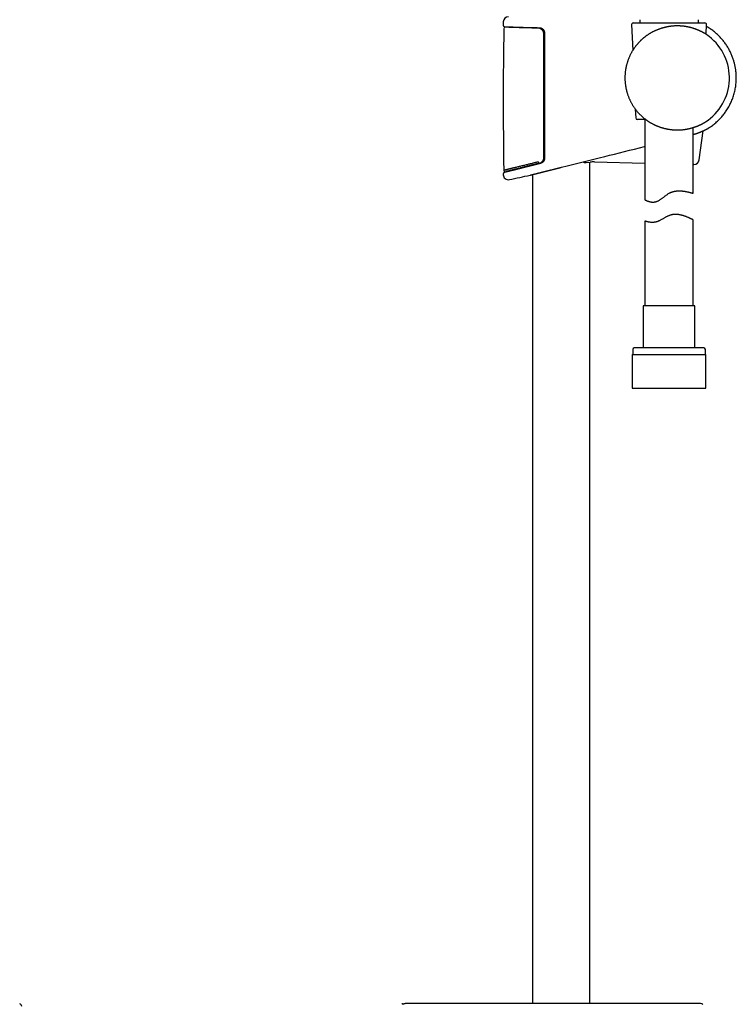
# Model space of a CAD drawing. Header units: millimetres. Extents: x 8 to 795, y 12 to 1770.
# Tile 65 of 136: x 534 to 757, y 1139 to 1445. Entities that reach past the tile are written whole.
import ezdxf

# ---------------------------------------------------------------- set-up
doc = ezdxf.new("R2010")
doc.units = ezdxf.units.MM

msp = doc.modelspace()

# ---------------------------------------------------------------- linework, layer by layer
at = {"color": 7, "linetype": 'Continuous', "lineweight": 30}
for p, q in [((726.75, 1444.65), (726.75, 1443.65)), ((744.95, 1443.65), (744.95, 1444.65)), ((684.34, 1444), (684.32, 1442.98)), ((693.45, 1442.2), (693.45, 1442.06)), ((724.22, 1443.13), (724.57, 1435.11)), ((724.72, 1443.65), (746.98, 1443.65)), ((747.35, 1440.11), (747.48, 1443.13)), ((724.66, 1435.24), (724.66, 1435.24)), ((722.14, 1426.57), (722.14, 1426.57)), ((725.36, 1416.87), (725.48, 1414.13)), ((696.95, 1415.29), (697.15, 1415.27)), ((728.57, 1413.65), (725.98, 1413.65)), ((728.35, 1413.65), (728.35, 1388.67)), ((696.95, 1413.28), (697.15, 1413.25)), ((730.39, 1412.47), (730.4, 1412.47)), ((743.35, 1390.7), (743.35, 1411.14)), ((745.22, 1401.07), (746.49, 1410.14)), ((696.95, 1406.22), (697.15, 1406.19)), ((710.05, 1400.25), (711.3, 1400.39)), ((711.25, 1138.91), (711.25, 1400.39)), ((712.69, 1400.46), (728.35, 1400.07)), ((743.6, 1399.69), (743.35, 1399.69)), ((693.38, 1396.52), (693.45, 1396.54)), ((693.45, 1396.54), (693.45, 1138.91)), ((728.35, 1382.08), (728.35, 1355.77)), ((743.35, 1355.77), (743.35, 1382.45)), ((727.8, 1355.77), (727.8, 1342.65)), ((743.9, 1355.77), (727.8, 1355.77)), ((743.9, 1342.65), (743.9, 1355.77)), ((724.38, 1340.65), (724.38, 1330.15)), ((724.38, 1340.65), (747.33, 1340.65)), ((724.55, 1342.15), (724.55, 1340.65)), ((746.65, 1342.65), (725.05, 1342.65)), ((747.15, 1340.65), (747.15, 1342.15)), ((747.33, 1330.15), (747.33, 1340.65)), ((724.38, 1330.15), (747.33, 1330.15)), ((653.88, 1138.91), (653.8, 1138.91)), ((653.92, 1138.91), (653.88, 1138.91)), ((654.15, 1138.91), (653.92, 1138.91))]:
    msp.add_line(p, q, dxfattribs=at)
at = {"color": 7, "linetype": 'Continuous', "lineweight": 30, "flags": 128}
for points in [[(695.56, 1400.05), (695.53, 1400.05), (695.5, 1400.06), (695.48, 1400.08), (695.45, 1400.1), (695.42, 1400.14), (695.39, 1400.18), (695.36, 1400.23), (695.33, 1400.28), (695.31, 1400.34), (695.28, 1400.4), (695.26, 1400.46), (695.25, 1400.53)], [(684.31, 1396.69), (684.31, 1396.67), (684.31, 1396.64), (684.31, 1396.62), (684.31, 1396.59), (684.31, 1396.57), (684.31, 1396.54), (684.31, 1396.52), (684.31, 1396.49)]]:
    msp.add_lwpolyline(points, dxfattribs=at)
at = {"color": 7, "linetype": 'Continuous', "lineweight": 30}
for centre, radius, start, end in [((685.94, 1443.97), 1.6, 89.9629, 178.8891), ((1944.25, 1419.57), 1259.94, 178.98773, 180.98531), ((684.82, 1442.97), 0.5, 178.9356, 267.7605), ((685, 1441.82), 0.5, 90, 178.9877), ((724.72, 1443.15), 0.5, 90, 182.4813), ((746.98, 1443.15), 0.5, 357.5187, 90), ((738.35, 1426.57), 16.27, 302.8225, 52.1726), ((725.98, 1414.15), 0.5, 182.4813, 270), ((748.05, 1411.53), 0.5, 301.4731, 302.8427), ((712.44, 1390.46), 10, 88.5769, 96.5381), ((743.64, 1401.29), 1.6, 268.5769, 352.0505), ((684.81, 1396.7), 0.5, 103.9962, 181.0342), ((685.91, 1396.52), 1.6, 181.0504, 281.7298), ((684.99, 1397.91), 0.5, 180.9429, 282.0424), ((603.45, 1793.73), 407.28, 281.7282, 282.6567), ((725.05, 1342.15), 0.5, 90, 180), ((746.65, 1342.15), 0.5, 0, 90), ((533.89, 1138.04), 0.8, 358.9482, 77.5854), ((653.24, 1138.04), 0.8, 102.4492, 118.0921), ((653.24, 1138.04), 0.8, 102.4492, 118.0942), ((745.15, 1134.91), 4, 77.5538, 90.1955)]:
    msp.add_arc(centre, radius, start, end, dxfattribs=at)
for points, knots in [([(684.8, 1442.47), (684.8, 1442.47), (684.8, 1442.47), (684.81, 1442.47), (684.82, 1442.47), (684.84, 1442.47), (684.87, 1442.47), (684.91, 1442.47), (684.95, 1442.47), (685, 1442.46), (685.06, 1442.46), (685.13, 1442.46), (685.21, 1442.46), (685.29, 1442.45), (685.38, 1442.45), (685.47, 1442.45), (685.58, 1442.44), (685.69, 1442.44), (685.81, 1442.43), (685.93, 1442.43), (686.06, 1442.42), (686.2, 1442.42), (686.35, 1442.41), (686.51, 1442.41), (686.67, 1442.4), (686.84, 1442.4), (687.01, 1442.39), (687.19, 1442.38), (687.38, 1442.38), (687.57, 1442.37), (687.77, 1442.36), (687.98, 1442.36), (688.2, 1442.35), (688.41, 1442.34), (688.64, 1442.33), (688.87, 1442.33), (689.11, 1442.32), (689.35, 1442.31), (689.6, 1442.3), (689.85, 1442.3), (690.12, 1442.29), (690.38, 1442.28), (690.65, 1442.27), (690.93, 1442.27), (691.21, 1442.26), (691.49, 1442.25), (691.78, 1442.24), (692.08, 1442.24), (692.37, 1442.23), (692.68, 1442.22), (692.98, 1442.21), (693.29, 1442.21), (693.61, 1442.2), (693.93, 1442.19), (694.25, 1442.19), (694.58, 1442.18), (694.91, 1442.17), (695.23, 1442.17), (695.44, 1442.16), (695.55, 1442.16)], [0, 0, 0, 0, 0.009367, 0.025138, 0.042093, 0.059662, 0.077339, 0.095121, 0.112962, 0.130834, 0.148709, 0.166554, 0.184346, 0.202061, 0.21968, 0.237345, 0.255127, 0.272883, 0.290622, 0.308356, 0.326096, 0.343849, 0.361628, 0.379444, 0.397303, 0.415041, 0.432764, 0.450529, 0.468323, 0.486136, 0.503954, 0.521762, 0.539547, 0.557296, 0.575002, 0.592715, 0.610468, 0.628263, 0.64609, 0.663934, 0.681785, 0.699627, 0.717446, 0.735232, 0.752972, 0.770666, 0.788468, 0.806236, 0.823981, 0.841716, 0.859452, 0.877198, 0.894964, 0.912762, 0.930603, 0.948417, 0.9661, 0.983869, 1, 1, 1, 1]), ([(695.15, 1442.02), (694.94, 1442.03), (694.51, 1442.04), (693.88, 1442.05), (693.27, 1442.06), (692.67, 1442.08), (692.07, 1442.09), (691.49, 1442.11), (690.93, 1442.12), (690.4, 1442.14), (689.88, 1442.15), (689.39, 1442.17), (688.92, 1442.18), (688.47, 1442.2), (688.04, 1442.21), (687.63, 1442.22), (687.25, 1442.24), (686.91, 1442.25), (686.59, 1442.26), (686.3, 1442.27), (686.04, 1442.28), (685.8, 1442.29), (685.6, 1442.3), (685.42, 1442.3), (685.27, 1442.31), (685.16, 1442.31), (685.08, 1442.32), (685.03, 1442.32), (685, 1442.32), (685, 1442.32), (685, 1442.32)], [0, 0, 0, 0, 0.035795, 0.07162, 0.107445, 0.14324, 0.180042, 0.216878, 0.253713, 0.290516, 0.326869, 0.363254, 0.399639, 0.435992, 0.4734, 0.510842, 0.548284, 0.585692, 0.622054, 0.658448, 0.694842, 0.731204, 0.768622, 0.806073, 0.843525, 0.880942, 0.910698, 0.940471, 0.970244, 1, 1, 1, 1]), ([(693.45, 1442.06), (693.39, 1442.06), (693.13, 1442.07), (692.67, 1442.08), (692.07, 1442.09), (691.49, 1442.11), (690.93, 1442.12), (690.4, 1442.14), (689.88, 1442.15), (689.39, 1442.17), (688.92, 1442.18), (688.47, 1442.2), (688.04, 1442.21), (687.63, 1442.22), (687.25, 1442.24), (686.91, 1442.25), (686.59, 1442.26), (686.3, 1442.27), (686.04, 1442.28), (685.8, 1442.29), (685.6, 1442.3), (685.42, 1442.3), (685.27, 1442.31), (685.16, 1442.31), (685.08, 1442.32), (685.03, 1442.32), (685, 1442.32), (685, 1442.32), (685, 1442.32)], [0, 0, 0, 0, 0.011521, 0.051163, 0.091921, 0.132715, 0.173509, 0.214267, 0.254528, 0.294822, 0.335117, 0.375378, 0.416806, 0.458272, 0.499738, 0.541166, 0.581436, 0.621741, 0.662046, 0.702317, 0.743755, 0.785232, 0.826708, 0.868147, 0.9011, 0.934073, 0.967046, 1, 1, 1, 1]), ([(696.95, 1440.2), (696.95, 1440.28), (696.94, 1440.42), (696.9, 1440.62), (696.85, 1440.81), (696.78, 1440.97), (696.71, 1441.11), (696.62, 1441.25), (696.51, 1441.4), (696.36, 1441.55), (696.2, 1441.68), (696.03, 1441.79), (695.85, 1441.88), (695.67, 1441.95), (695.49, 1441.99), (695.32, 1442.02), (695.21, 1442.02), (695.15, 1442.02)], [0, 0, 0, 0, 0.081422, 0.146752, 0.212273, 0.277609, 0.327392, 0.377176, 0.45059, 0.524256, 0.597685, 0.67006, 0.742657, 0.815043, 0.876652, 0.938388, 1, 1, 1, 1]), ([(695.55, 1442.16), (695.55, 1442.16), (695.59, 1442.16), (695.67, 1442.15), (695.78, 1442.14), (695.89, 1442.12), (696, 1442.09), (696.1, 1442.05), (696.2, 1442.01), (696.3, 1441.96), (696.4, 1441.9), (696.49, 1441.84), (696.57, 1441.77), (696.65, 1441.7), (696.73, 1441.62), (696.8, 1441.54), (696.86, 1441.45), (696.92, 1441.36), (696.97, 1441.28), (696.99, 1441.23), (697, 1441.22)], [0, 0, 0, 0, 0.010156, 0.074242, 0.138082, 0.201269, 0.263464, 0.325207, 0.386936, 0.448348, 0.509216, 0.569336, 0.628539, 0.686664, 0.744081, 0.80136, 0.858962, 0.916632, 0.974033, 1, 1, 1, 1]), ([(697, 1441.22), (697, 1441.2), (697.03, 1441.15), (697.07, 1441.05), (697.1, 1440.93), (697.13, 1440.8), (697.15, 1440.66), (697.15, 1440.57), (697.15, 1440.53)], [0, 0, 0, 0, 0.064653, 0.254937, 0.438402, 0.621863, 0.810934, 1, 1, 1, 1]), ([(747.8, 1439.81), (747.77, 1439.83), (747.71, 1439.87), (747.62, 1439.93), (747.52, 1440), (747.41, 1440.07), (747.29, 1440.15), (747.17, 1440.23), (747.04, 1440.31), (746.9, 1440.39), (746.75, 1440.48), (746.6, 1440.56), (746.44, 1440.65), (746.28, 1440.74), (746.1, 1440.84), (745.92, 1440.93), (745.74, 1441.02), (745.55, 1441.11), (745.35, 1441.21), (745.15, 1441.3), (744.94, 1441.39), (744.72, 1441.48), (744.5, 1441.57), (744.27, 1441.65), (744.04, 1441.74), (743.81, 1441.82), (743.57, 1441.9), (743.33, 1441.98), (743.09, 1442.05), (742.84, 1442.12), (742.6, 1442.19), (742.35, 1442.25), (742.09, 1442.31), (741.84, 1442.36), (741.57, 1442.42), (741.31, 1442.47), (741.04, 1442.51), (740.78, 1442.55), (740.51, 1442.59), (740.24, 1442.62), (739.96, 1442.65), (739.69, 1442.67), (739.42, 1442.69), (739.15, 1442.7), (738.88, 1442.71), (738.61, 1442.72), (738.33, 1442.72), (738.06, 1442.71), (737.78, 1442.71), (737.51, 1442.69), (737.23, 1442.68), (736.95, 1442.65), (736.68, 1442.63), (736.4, 1442.59), (736.13, 1442.56), (735.85, 1442.52), (735.57, 1442.47), (735.3, 1442.42), (735.02, 1442.37), (734.75, 1442.31), (734.47, 1442.24), (734.2, 1442.17), (733.93, 1442.1), (733.66, 1442.02), (733.38, 1441.94), (733.11, 1441.85), (732.84, 1441.75), (732.58, 1441.65), (732.31, 1441.55), (732.04, 1441.44), (731.78, 1441.33), (731.51, 1441.21), (731.25, 1441.09), (730.99, 1440.96), (730.73, 1440.83), (730.48, 1440.69), (730.22, 1440.55), (729.97, 1440.4), (729.72, 1440.25), (729.47, 1440.1), (729.23, 1439.94), (728.99, 1439.77), (728.83, 1439.66), (728.75, 1439.6), (728.75, 1439.6)], [0, 0, 0, 0, 0.011347, 0.023417, 0.035467, 0.047746, 0.060153, 0.072683, 0.085325, 0.09807, 0.110906, 0.123822, 0.136803, 0.149836, 0.162906, 0.175997, 0.189093, 0.202187, 0.215165, 0.228364, 0.241563, 0.254744, 0.26789, 0.280989, 0.294026, 0.306989, 0.319867, 0.332649, 0.345326, 0.35789, 0.370341, 0.382567, 0.394907, 0.407231, 0.419527, 0.431784, 0.443991, 0.456136, 0.468212, 0.48021, 0.492123, 0.503944, 0.51567, 0.527297, 0.538821, 0.550246, 0.561683, 0.573206, 0.584764, 0.596333, 0.607881, 0.619381, 0.630812, 0.642142, 0.653581, 0.665071, 0.676574, 0.688103, 0.69967, 0.711287, 0.722968, 0.7347, 0.746387, 0.758153, 0.770002, 0.781937, 0.79396, 0.806076, 0.818285, 0.830589, 0.842988, 0.855484, 0.868074, 0.880759, 0.893535, 0.906398, 0.919325, 0.932403, 0.945613, 0.958959, 0.972441, 0.986058, 0.99981, 1, 1, 1, 1]), ([(745.18, 1443.65), (745.11, 1443.68), (745.03, 1443.71), (744.96, 1443.74), (744.95, 1443.74)], [0, 0, 0, 0, 0.925113, 1, 1, 1, 1]), ([(748.32, 1411.11), (748.47, 1411.21), (748.81, 1411.43), (749.32, 1411.8), (749.86, 1412.21), (750.37, 1412.64), (750.87, 1413.09), (751.35, 1413.54), (751.8, 1414.02), (752.24, 1414.5), (752.65, 1415), (753.05, 1415.5), (753.45, 1416.05), (753.85, 1416.65), (754.24, 1417.29), (754.6, 1417.94), (754.94, 1418.6), (755.24, 1419.28), (755.53, 1419.96), (755.78, 1420.66), (756, 1421.37), (756.2, 1422.09), (756.37, 1422.82), (756.5, 1423.55), (756.61, 1424.29), (756.69, 1425.04), (756.74, 1425.78), (756.75, 1426.4), (756.75, 1426.88), (756.74, 1427.23), (756.72, 1427.59), (756.7, 1427.94), (756.67, 1428.31), (756.63, 1428.71), (756.57, 1429.16), (756.49, 1429.65), (756.4, 1430.17), (756.29, 1430.68), (756.16, 1431.18), (756.03, 1431.67), (755.88, 1432.17), (755.71, 1432.69), (755.51, 1433.22), (755.3, 1433.74), (755.06, 1434.27), (754.81, 1434.79), (754.54, 1435.32), (754.24, 1435.86), (753.92, 1436.38), (753.58, 1436.9), (753.22, 1437.42), (752.83, 1437.93), (752.42, 1438.43), (751.97, 1438.94), (751.53, 1439.41), (751.08, 1439.86), (750.63, 1440.27), (750.17, 1440.68), (749.68, 1441.07), (749.16, 1441.46), (748.63, 1441.83), (748.07, 1442.19), (747.68, 1442.43), (747.47, 1442.55), (747.45, 1442.56)], [0, 0, 0, 0, 0.014314, 0.032321, 0.050204, 0.067963, 0.085598, 0.103108, 0.120495, 0.137756, 0.154892, 0.171903, 0.188789, 0.208888, 0.228807, 0.248549, 0.26817, 0.287811, 0.307476, 0.327165, 0.346878, 0.366615, 0.386377, 0.406164, 0.425977, 0.445816, 0.465679, 0.485568, 0.494857, 0.504153, 0.513453, 0.522771, 0.532433, 0.542583, 0.55517, 0.568435, 0.582377, 0.596996, 0.609932, 0.623356, 0.637267, 0.651666, 0.666552, 0.681925, 0.696865, 0.712239, 0.728045, 0.744285, 0.760959, 0.777148, 0.793727, 0.810695, 0.828052, 0.845796, 0.863929, 0.879781, 0.895917, 0.912339, 0.929046, 0.946039, 0.963319, 0.980884, 0.998735, 1, 1, 1, 1]), ([(696.95, 1401.82), (696.95, 1403.21), (696.95, 1406.02), (696.95, 1410.26), (696.95, 1414.54), (696.95, 1418.82), (696.95, 1423.09), (696.95, 1427.37), (696.95, 1431.65), (696.95, 1435.93), (696.95, 1438.78), (696.95, 1440.2)], [0, 0, 0, 0, 0.108506, 0.219928, 0.33135, 0.442778, 0.554206, 0.665652, 0.777097, 0.888549, 1, 1, 1, 1]), ([(697.15, 1440.53), (697.15, 1439.13), (697.15, 1436.28), (697.15, 1431.99), (697.15, 1427.64), (697.15, 1423.3), (697.15, 1418.96), (697.15, 1414.61), (697.15, 1410.27), (697.15, 1405.92), (697.15, 1403.03), (697.15, 1401.58)], [0, 0, 0, 0, 0.107823, 0.219331, 0.330839, 0.442352, 0.553866, 0.665397, 0.776927, 0.888464, 1, 1, 1, 1]), ([(728.73, 1439.59), (728.73, 1439.59), (728.67, 1439.54), (728.55, 1439.46), (728.38, 1439.33), (728.2, 1439.19), (728.02, 1439.05), (727.84, 1438.9), (727.66, 1438.74), (727.48, 1438.58), (727.3, 1438.42), (727.11, 1438.24), (726.93, 1438.07), (726.74, 1437.88), (726.56, 1437.69), (726.38, 1437.49), (726.19, 1437.29), (726.01, 1437.08), (725.83, 1436.86), (725.65, 1436.64), (725.47, 1436.41), (725.29, 1436.18), (725.12, 1435.93), (724.94, 1435.68), (724.79, 1435.45), (724.7, 1435.31), (724.66, 1435.24)], [0, 0, 0, 0, 0.000212, 0.039666, 0.078937, 0.118769, 0.158924, 0.199439, 0.240352, 0.281694, 0.323496, 0.365781, 0.408456, 0.451933, 0.495852, 0.540177, 0.584959, 0.630249, 0.676094, 0.72254, 0.76963, 0.817401, 0.865888, 0.915118, 0.96511, 1, 1, 1, 1]), ([(748.33, 1439.43), (748.33, 1439.43), (748.32, 1439.43), (748.29, 1439.46), (748.23, 1439.5), (748.16, 1439.56), (748.07, 1439.62), (747.97, 1439.69), (747.88, 1439.76), (747.82, 1439.8), (747.8, 1439.81)], [0, 0, 0, 0, 0.027151, 0.183294, 0.33944, 0.496933, 0.654428, 0.798383, 0.942341, 1, 1, 1, 1]), ([(724.66, 1435.24), (724.63, 1435.2), (724.54, 1435.06), (724.4, 1434.82), (724.22, 1434.52), (724.05, 1434.21), (723.89, 1433.9), (723.73, 1433.58), (723.59, 1433.27), (723.44, 1432.94), (723.31, 1432.62), (723.18, 1432.29), (723.06, 1431.96), (722.95, 1431.63), (722.84, 1431.29), (722.74, 1430.96), (722.65, 1430.62), (722.57, 1430.27), (722.49, 1429.93), (722.42, 1429.58), (722.36, 1429.24), (722.3, 1428.89), (722.26, 1428.54), (722.22, 1428.19), (722.19, 1427.84), (722.16, 1427.49), (722.15, 1427.14), (722.14, 1426.83), (722.14, 1426.64), (722.14, 1426.57)], [0, 0, 0, 0, 0.015732, 0.05421, 0.092701, 0.131102, 0.169439, 0.207737, 0.246024, 0.284323, 0.322654, 0.361043, 0.399518, 0.43815, 0.476387, 0.514675, 0.553133, 0.59171, 0.630353, 0.669007, 0.707601, 0.746083, 0.7844, 0.822484, 0.860615, 0.899139, 0.937588, 0.975987, 1, 1, 1, 1]), ([(722.14, 1426.57), (722.14, 1426.48), (722.14, 1426.27), (722.15, 1425.94), (722.17, 1425.59), (722.19, 1425.24), (722.23, 1424.89), (722.27, 1424.54), (722.31, 1424.19), (722.37, 1423.84), (722.43, 1423.5), (722.5, 1423.15), (722.58, 1422.81), (722.67, 1422.47), (722.76, 1422.13), (722.86, 1421.79), (722.97, 1421.46), (723.08, 1421.12), (723.2, 1420.79), (723.33, 1420.47), (723.47, 1420.14), (723.61, 1419.82), (723.76, 1419.5), (723.92, 1419.19), (724.08, 1418.88), (724.25, 1418.57), (724.43, 1418.27), (724.61, 1417.97), (724.8, 1417.67), (725, 1417.38), (725.2, 1417.09), (725.41, 1416.81), (725.62, 1416.53), (725.84, 1416.26), (726.07, 1415.99), (726.23, 1415.8), (726.32, 1415.71), (726.32, 1415.7)], [0, 0, 0, 0, 0.0232067, 0.0530017, 0.0825684, 0.1120338, 0.1415707, 0.1711412, 0.2007014, 0.230205, 0.2596105, 0.2890203, 0.3185662, 0.3480854, 0.3775981, 0.4071219, 0.4366729, 0.4662835, 0.4957817, 0.5252389, 0.5548217, 0.5844645, 0.6140933, 0.6436274, 0.6729955, 0.7022997, 0.7318268, 0.7613258, 0.7908167, 0.8203174, 0.8498436, 0.8794245, 0.9089868, 0.9384904, 0.9680883, 0.9977332, 1, 1, 1, 1]), ([(726.38, 1415.64), (726.42, 1415.6), (726.53, 1415.48), (726.71, 1415.29), (726.93, 1415.06), (727.15, 1414.85), (727.38, 1414.64), (727.6, 1414.44), (727.82, 1414.25), (728.04, 1414.06), (728.27, 1413.88), (728.49, 1413.71), (728.71, 1413.55), (728.93, 1413.39), (729.15, 1413.23), (729.37, 1413.09), (729.58, 1412.95), (729.79, 1412.82), (730, 1412.69), (730.2, 1412.58), (730.32, 1412.51), (730.37, 1412.48)], [0, 0, 0, 0, 0.031984, 0.092986, 0.153104, 0.21232, 0.270634, 0.327891, 0.384396, 0.440305, 0.495573, 0.550166, 0.604064, 0.65726, 0.709756, 0.761564, 0.812705, 0.863206, 0.913137, 0.962065, 1, 1, 1, 1]), ([(730.43, 1412.45), (730.51, 1412.4), (730.68, 1412.31), (730.94, 1412.18), (731.2, 1412.05), (731.46, 1411.92), (731.73, 1411.8), (731.99, 1411.69), (732.25, 1411.58), (732.52, 1411.48), (732.79, 1411.38), (733.06, 1411.28), (733.33, 1411.19), (733.6, 1411.11), (733.87, 1411.03), (734.14, 1410.96), (734.41, 1410.88), (734.69, 1410.82), (734.96, 1410.76), (735.23, 1410.7), (735.51, 1410.65), (735.78, 1410.61), (736.05, 1410.56), (736.32, 1410.53), (736.59, 1410.49), (736.87, 1410.47), (737.14, 1410.44), (737.41, 1410.42), (737.68, 1410.41), (737.95, 1410.4), (738.22, 1410.39), (738.48, 1410.39), (738.75, 1410.4), (739.02, 1410.4), (739.28, 1410.42), (739.54, 1410.43), (739.8, 1410.45), (740.06, 1410.47), (740.32, 1410.5), (740.58, 1410.53), (740.83, 1410.57), (741.08, 1410.61), (741.33, 1410.65), (741.58, 1410.7), (741.82, 1410.74), (742.07, 1410.8), (742.31, 1410.85), (742.54, 1410.91), (742.77, 1410.97), (743, 1411.03), (743.22, 1411.1), (743.44, 1411.17), (743.66, 1411.24), (743.87, 1411.31), (744.08, 1411.38), (744.28, 1411.46), (744.47, 1411.53), (744.66, 1411.61), (744.85, 1411.69), (745.03, 1411.76), (745.2, 1411.84), (745.36, 1411.91), (745.52, 1411.99), (745.67, 1412.06), (745.81, 1412.13), (745.9, 1412.18), (745.94, 1412.2)], [0, 0, 0, 0, 0.017187, 0.034197, 0.051016, 0.067637, 0.084052, 0.100253, 0.116376, 0.132443, 0.148377, 0.164197, 0.179922, 0.195571, 0.211092, 0.226479, 0.241862, 0.257193, 0.272434, 0.28755, 0.302505, 0.317409, 0.332373, 0.347295, 0.362189, 0.377074, 0.391966, 0.406873, 0.421647, 0.436442, 0.451308, 0.466219, 0.481146, 0.496057, 0.510928, 0.525842, 0.540905, 0.556012, 0.571178, 0.586421, 0.601757, 0.617196, 0.63253, 0.64803, 0.663659, 0.679373, 0.695131, 0.710894, 0.726557, 0.74252, 0.75853, 0.774599, 0.790739, 0.806974, 0.823186, 0.839403, 0.855711, 0.872061, 0.888397, 0.904663, 0.920731, 0.936926, 0.953037, 0.969073, 0.985042, 1, 1, 1, 1]), ([(743.35, 1409), (743.43, 1409.02), (743.58, 1409.06), (743.8, 1409.12), (744.02, 1409.19), (744.24, 1409.26), (744.45, 1409.33), (744.67, 1409.4), (744.88, 1409.48), (745.09, 1409.55), (745.29, 1409.63), (745.49, 1409.7), (745.68, 1409.78), (745.86, 1409.86), (746.04, 1409.93), (746.21, 1410.01), (746.38, 1410.09), (746.54, 1410.16), (746.69, 1410.23), (746.84, 1410.3), (746.98, 1410.37), (747.11, 1410.44), (747.24, 1410.5), (747.36, 1410.57), (747.47, 1410.62), (747.58, 1410.68), (747.67, 1410.73), (747.76, 1410.78), (747.85, 1410.83), (747.92, 1410.87), (747.99, 1410.91), (748.05, 1410.95), (748.11, 1410.98), (748.16, 1411.01), (748.2, 1411.03), (748.23, 1411.06), (748.26, 1411.07), (748.29, 1411.09), (748.3, 1411.1), (748.31, 1411.1), (748.31, 1411.1), (748.31, 1411.1)], [0, 0, 0, 0, 0.027708, 0.051628, 0.076431, 0.103038, 0.129864, 0.156874, 0.18402, 0.211248, 0.238507, 0.265727, 0.292849, 0.319649, 0.346807, 0.373899, 0.400915, 0.427844, 0.454677, 0.481406, 0.508026, 0.534527, 0.560631, 0.586712, 0.61267, 0.638478, 0.664107, 0.689533, 0.714728, 0.739665, 0.764313, 0.787883, 0.81272, 0.837365, 0.861851, 0.886214, 0.910489, 0.934709, 0.958909, 0.983121, 1, 1, 1, 1]), ([(745.95, 1412.2), (745.97, 1412.21), (746.06, 1412.26), (746.2, 1412.33), (746.36, 1412.42), (746.5, 1412.49), (746.63, 1412.57), (746.75, 1412.64), (746.85, 1412.7), (746.95, 1412.75), (747.03, 1412.8), (747.09, 1412.84), (747.14, 1412.87), (747.16, 1412.89), (747.17, 1412.89)], [0, 0, 0, 0, 0.031954, 0.128801, 0.214635, 0.300467, 0.386779, 0.473091, 0.561019, 0.648945, 0.737491, 0.826035, 0.913568, 1, 1, 1, 1]), ([(702.47, 1398.79), (706.93, 1399.91), (715.53, 1402.06), (724.15, 1404.21), (728.32, 1405.26), (728.35, 1405.27)], [0, 0, 0, 0, 0.516616, 0.996551, 1, 1, 1, 1]), ([(695.56, 1400.05), (695.64, 1400.07), (695.78, 1400.11), (695.99, 1400.21), (696.18, 1400.33), (696.36, 1400.47), (696.52, 1400.64), (696.65, 1400.81), (696.75, 1400.99), (696.83, 1401.17), (696.9, 1401.37), (696.94, 1401.59), (696.95, 1401.74), (696.95, 1401.82)], [0, 0, 0, 0, 0.098781, 0.1932405, 0.2880458, 0.3824828, 0.476758, 0.5710264, 0.6504897, 0.7301885, 0.8096417, 0.9048227, 1, 1, 1, 1]), ([(697.15, 1401.58), (697.15, 1401.53), (697.15, 1401.42), (697.12, 1401.27), (697.08, 1401.11), (697.05, 1401), (697.02, 1400.94), (697.02, 1400.94)], [0, 0, 0, 0, 0.2338631, 0.4683502, 0.7022435, 0.9877266, 1, 1, 1, 1]), ([(684.49, 1397.9), (684.49, 1397.9), (684.49, 1397.9), (684.51, 1397.91), (684.54, 1397.92), (684.6, 1397.93), (684.65, 1397.94), (684.72, 1397.96), (684.82, 1397.99), (684.95, 1398.02), (685.12, 1398.06), (685.31, 1398.1), (685.52, 1398.15), (685.74, 1398.21), (685.96, 1398.26), (686.18, 1398.32), (686.38, 1398.36), (686.59, 1398.42), (686.83, 1398.47), (687.09, 1398.54), (687.36, 1398.6), (687.63, 1398.67), (687.89, 1398.73), (688.16, 1398.8), (688.5, 1398.88), (688.92, 1398.98), (689.41, 1399.1), (689.93, 1399.23), (690.47, 1399.36), (691.01, 1399.49), (691.54, 1399.62), (692.07, 1399.75), (692.58, 1399.88), (693.11, 1400), (693.59, 1400.12), (694.04, 1400.23), (694.44, 1400.33), (694.84, 1400.43), (695.11, 1400.5), (695.25, 1400.53)], [0, 0, 0, 0, 0.011767, 0.042393, 0.07302, 0.095138, 0.117256, 0.139436, 0.161617, 0.19606, 0.230563, 0.261023, 0.291483, 0.322106, 0.352729, 0.374839, 0.396949, 0.41912, 0.441291, 0.467304, 0.493341, 0.51519, 0.537039, 0.558944, 0.58085, 0.616353, 0.651917, 0.687755, 0.723654, 0.757746, 0.791889, 0.822003, 0.852116, 0.882371, 0.912627, 0.934444, 0.956261, 0.97813, 1, 1, 1, 1]), ([(695.91, 1399.99), (695.81, 1399.97), (695.6, 1399.92), (695.27, 1399.83), (694.94, 1399.75), (694.61, 1399.67), (694.28, 1399.59), (693.96, 1399.5), (693.64, 1399.42), (693.32, 1399.34), (693.01, 1399.27), (692.7, 1399.19), (692.4, 1399.11), (692.1, 1399.04), (691.8, 1398.96), (691.51, 1398.89), (691.22, 1398.82), (690.94, 1398.75), (690.67, 1398.68), (690.39, 1398.61), (690.13, 1398.55), (689.87, 1398.48), (689.61, 1398.42), (689.36, 1398.35), (689.12, 1398.29), (688.88, 1398.23), (688.65, 1398.18), (688.42, 1398.12), (688.2, 1398.06), (687.99, 1398.01), (687.78, 1397.96), (687.58, 1397.91), (687.38, 1397.86), (687.19, 1397.81), (687.01, 1397.77), (686.83, 1397.72), (686.66, 1397.68), (686.5, 1397.64), (686.34, 1397.6), (686.19, 1397.56), (686.05, 1397.53), (685.91, 1397.49), (685.78, 1397.46), (685.66, 1397.43), (685.54, 1397.4), (685.44, 1397.37), (685.34, 1397.35), (685.24, 1397.33), (685.16, 1397.3), (685.08, 1397.28), (685, 1397.27), (684.94, 1397.25), (684.88, 1397.24), (684.83, 1397.22), (684.79, 1397.21), (684.75, 1397.2), (684.73, 1397.2), (684.71, 1397.19), (684.69, 1397.19), (684.69, 1397.19), (684.69, 1397.19), (684.69, 1397.19)], [0, 0, 0, 0, 0.015439, 0.033085, 0.050698, 0.068226, 0.085748, 0.10326, 0.120763, 0.138253, 0.155729, 0.17319, 0.190632, 0.208076, 0.225483, 0.242907, 0.260344, 0.277782, 0.295207, 0.312605, 0.329968, 0.347283, 0.364533, 0.381774, 0.399038, 0.416261, 0.433455, 0.45063, 0.467799, 0.484971, 0.502155, 0.519363, 0.536513, 0.55356, 0.57068, 0.587846, 0.605031, 0.622204, 0.639335, 0.656397, 0.673365, 0.690225, 0.707193, 0.724211, 0.741196, 0.758158, 0.77511, 0.792063, 0.809025, 0.826008, 0.84302, 0.859978, 0.876855, 0.893766, 0.9107, 0.927648, 0.944595, 0.961529, 0.978437, 0.995309, 1, 1, 1, 1]), ([(695.56, 1400.05), (695.35, 1400), (694.94, 1399.89), (694.33, 1399.74), (693.74, 1399.59), (693.15, 1399.44), (692.57, 1399.3), (692, 1399.16), (691.45, 1399.02), (690.92, 1398.88), (690.41, 1398.75), (689.91, 1398.63), (689.44, 1398.51), (688.98, 1398.4), (688.54, 1398.29), (688.12, 1398.18), (687.72, 1398.08), (687.36, 1397.99), (687.02, 1397.91), (686.71, 1397.83), (686.43, 1397.76), (686.17, 1397.69), (685.93, 1397.63), (685.73, 1397.58), (685.55, 1397.54), (685.4, 1397.5), (685.28, 1397.47), (685.19, 1397.45), (685.12, 1397.43), (685.09, 1397.42), (685.09, 1397.42), (685.09, 1397.42)], [0, 0, 0, 0, 0.034126, 0.068278, 0.102429, 0.136555, 0.17153, 0.206533, 0.241535, 0.276509, 0.311314, 0.346147, 0.38098, 0.415785, 0.451546, 0.487338, 0.523129, 0.558889, 0.593332, 0.627803, 0.662274, 0.696716, 0.732133, 0.767583, 0.803033, 0.83845, 0.872878, 0.907335, 0.941792, 0.976219, 1, 1, 1, 1]), ([(697.02, 1400.93), (697.01, 1400.92), (696.99, 1400.87), (696.95, 1400.79), (696.89, 1400.7), (696.83, 1400.61), (696.76, 1400.53), (696.69, 1400.45), (696.62, 1400.37), (696.53, 1400.3), (696.45, 1400.24), (696.35, 1400.18), (696.26, 1400.12), (696.16, 1400.08), (696.06, 1400.04), (695.98, 1400.01), (695.92, 1400), (695.91, 1399.99)], [0, 0, 0, 0, 0.029297, 0.099012, 0.169043, 0.239093, 0.308775, 0.378373, 0.449283, 0.521183, 0.594009, 0.667547, 0.741549, 0.815742, 0.890016, 0.965087, 1, 1, 1, 1]), ([(698, 1397.67), (698.07, 1397.69), (698.22, 1397.73), (698.46, 1397.79), (698.71, 1397.85), (698.96, 1397.91), (699.22, 1397.98), (699.47, 1398.04), (699.73, 1398.11), (700, 1398.17), (700.26, 1398.24), (700.43, 1398.28), (700.52, 1398.3)], [0, 0, 0, 0, 0.088489, 0.189882, 0.291695, 0.393547, 0.495021, 0.596522, 0.698068, 0.799689, 0.901411, 1, 1, 1, 1]), ([(700.52, 1398.3), (700.61, 1398.33), (700.8, 1398.37), (700.99, 1398.42), (701.07, 1398.44)], [0, 0, 0, 0, 0.534061, 1, 1, 1, 1]), ([(701.07, 1398.44), (701.16, 1398.46), (701.34, 1398.51), (701.6, 1398.58), (701.78, 1398.62), (701.87, 1398.64)], [0, 0, 0, 0, 0.32691, 0.66559, 1, 1, 1, 1]), ([(701.87, 1398.64), (701.96, 1398.66), (702.13, 1398.71), (702.33, 1398.76), (702.45, 1398.79), (702.47, 1398.79)], [0, 0, 0, 0, 0.411948, 0.868661, 1, 1, 1, 1]), ([(709.17, 1400.47), (709.18, 1400.46), (709.21, 1400.44), (709.28, 1400.4), (709.37, 1400.36), (709.47, 1400.32), (709.57, 1400.29), (709.68, 1400.26), (709.78, 1400.25), (709.88, 1400.24), (709.97, 1400.24), (710.03, 1400.25), (710.05, 1400.25)], [0, 0, 0, 0, 0.0246, 0.133219, 0.248848, 0.363539, 0.476967, 0.588956, 0.699428, 0.808395, 0.915941, 1, 1, 1, 1]), ([(692.69, 1396.35), (692.69, 1396.35), (692.69, 1396.35), (692.72, 1396.36), (692.78, 1396.37), (692.87, 1396.4), (692.99, 1396.42), (693.14, 1396.46), (693.32, 1396.5), (693.49, 1396.55), (693.63, 1396.58), (693.68, 1396.6)], [0, 0, 0, 0, 0.071793, 0.194278, 0.316865, 0.43935, 0.557372, 0.675485, 0.793508, 0.914888, 1, 1, 1, 1]), ([(692.71, 1396.35), (692.71, 1396.35), (692.72, 1396.36), (692.74, 1396.36), (692.77, 1396.37), (692.8, 1396.38), (692.81, 1396.38)], [0, 0, 0, 0, 0.233557, 0.493489, 0.754372, 1, 1, 1, 1]), ([(693.69, 1396.6), (693.73, 1396.61), (693.81, 1396.63), (693.94, 1396.66), (694.08, 1396.69), (694.22, 1396.73), (694.36, 1396.77), (694.52, 1396.8), (694.68, 1396.84), (694.85, 1396.89), (695.02, 1396.93), (695.19, 1396.97), (695.38, 1397.02), (695.57, 1397.07), (695.76, 1397.11), (695.96, 1397.16), (696.17, 1397.22), (696.38, 1397.27), (696.59, 1397.32), (696.81, 1397.38), (697.03, 1397.43), (697.26, 1397.49), (697.41, 1397.53), (697.48, 1397.54)], [0, 0, 0, 0, 0.047194, 0.094379, 0.1414916, 0.1888039, 0.2362634, 0.2838157, 0.3314044, 0.3789584, 0.4264127, 0.4738302, 0.5212726, 0.5690187, 0.6170019, 0.6651367, 0.713335, 0.7614907, 0.809501, 0.857284, 0.9051626, 0.9534595, 1, 1, 1, 1]), ([(697.48, 1397.54), (697.59, 1397.57), (697.75, 1397.61), (697.93, 1397.66), (697.99, 1397.67)], [0, 0, 0, 0, 0.639463, 1, 1, 1, 1]), ([(728.35, 1388.67), (728.35, 1388.67), (728.35, 1388.66), (728.38, 1388.65), (728.44, 1388.62), (728.53, 1388.58), (728.63, 1388.53), (728.73, 1388.48), (728.85, 1388.42), (729, 1388.36), (729.2, 1388.29), (729.42, 1388.21), (729.63, 1388.14), (729.86, 1388.08), (730.11, 1388.03), (730.36, 1388), (730.57, 1387.98), (730.73, 1387.97), (730.9, 1387.97), (731.1, 1387.97), (731.33, 1388), (731.6, 1388.04), (731.88, 1388.11), (732.17, 1388.21), (732.44, 1388.34), (732.72, 1388.48), (732.99, 1388.65), (733.28, 1388.84), (733.58, 1389.05), (733.88, 1389.29), (734.19, 1389.53), (734.51, 1389.77), (734.83, 1390.02), (735.15, 1390.26), (735.49, 1390.49), (735.78, 1390.66), (736.03, 1390.8), (736.22, 1390.89), (736.42, 1390.98), (736.62, 1391.06), (736.83, 1391.13), (737.03, 1391.19), (737.25, 1391.25), (737.45, 1391.3), (737.66, 1391.34), (737.87, 1391.38), (738.07, 1391.41), (738.28, 1391.43), (738.48, 1391.44), (738.75, 1391.46), (739.04, 1391.46), (739.38, 1391.46), (739.71, 1391.44), (740.08, 1391.41), (740.43, 1391.36), (740.73, 1391.32), (740.98, 1391.28), (741.22, 1391.23), (741.48, 1391.18), (741.76, 1391.12), (742.02, 1391.06), (742.24, 1391.01), (742.41, 1390.96), (742.58, 1390.92), (742.76, 1390.87), (742.93, 1390.82), (743.08, 1390.78), (743.18, 1390.75), (743.25, 1390.73), (743.3, 1390.72), (743.34, 1390.7), (743.36, 1390.7), (743.35, 1390.7), (743.35, 1390.7)], [0, 0, 0, 0, 0.012114, 0.030462, 0.048893, 0.067574, 0.086335, 0.098964, 0.111077, 0.129384, 0.147756, 0.166321, 0.184952, 0.19747, 0.215576, 0.233762, 0.242954, 0.252145, 0.261402, 0.270658, 0.284331, 0.298086, 0.312032, 0.326092, 0.339761, 0.353523, 0.367434, 0.381399, 0.397589, 0.413846, 0.43013, 0.446544, 0.462978, 0.479555, 0.496171, 0.512886, 0.521617, 0.530348, 0.539148, 0.547949, 0.556896, 0.565843, 0.574865, 0.583887, 0.59261, 0.601334, 0.610118, 0.618902, 0.627799, 0.636697, 0.654591, 0.66616, 0.683669, 0.701251, 0.719041, 0.736896, 0.748899, 0.760683, 0.778485, 0.796346, 0.814387, 0.832489, 0.844647, 0.857497, 0.876946, 0.896476, 0.916258, 0.936128, 0.949503, 0.961943, 0.98077, 0.999675, 1, 1, 1, 1]), ([(743.35, 1382.45), (743.35, 1382.45), (743.35, 1382.45), (743.33, 1382.45), (743.3, 1382.47), (743.24, 1382.5), (743.16, 1382.54), (743.06, 1382.59), (742.95, 1382.65), (742.83, 1382.71), (742.69, 1382.78), (742.52, 1382.86), (742.33, 1382.95), (742.13, 1383.04), (741.94, 1383.13), (741.73, 1383.22), (741.47, 1383.32), (741.16, 1383.45), (740.83, 1383.57), (740.52, 1383.67), (740.22, 1383.76), (739.95, 1383.84), (739.65, 1383.92), (739.35, 1383.98), (739.04, 1384.04), (738.71, 1384.09), (738.37, 1384.12), (738, 1384.14), (737.65, 1384.13), (737.34, 1384.12), (737.07, 1384.09), (736.81, 1384.05), (736.54, 1383.99), (736.28, 1383.92), (736.02, 1383.84), (735.77, 1383.75), (735.51, 1383.64), (735.23, 1383.51), (734.93, 1383.35), (734.61, 1383.17), (734.29, 1382.99), (733.97, 1382.8), (733.66, 1382.61), (733.34, 1382.43), (733.02, 1382.26), (732.72, 1382.12), (732.45, 1382), (732.21, 1381.91), (731.97, 1381.83), (731.72, 1381.77), (731.48, 1381.72), (731.25, 1381.68), (731.02, 1381.66), (730.81, 1381.65), (730.56, 1381.64), (730.29, 1381.65), (730.03, 1381.68), (729.79, 1381.71), (729.55, 1381.75), (729.31, 1381.8), (729.09, 1381.85), (728.92, 1381.9), (728.79, 1381.94), (728.67, 1381.97), (728.56, 1382.01), (728.47, 1382.04), (728.41, 1382.06), (728.38, 1382.08), (728.35, 1382.08), (728.35, 1382.08), (728.35, 1382.08)], [0, 0, 0, 0, 0.006646, 0.022188, 0.037742, 0.053284, 0.071104, 0.088926, 0.100935, 0.116505, 0.132087, 0.147658, 0.165456, 0.183253, 0.195223, 0.207964, 0.22725, 0.246537, 0.266093, 0.285649, 0.298813, 0.313283, 0.327762, 0.342231, 0.356975, 0.371729, 0.386469, 0.403073, 0.419675, 0.430967, 0.442268, 0.453558, 0.464649, 0.47575, 0.486841, 0.498193, 0.509556, 0.520913, 0.536221, 0.551606, 0.566993, 0.582558, 0.598123, 0.613888, 0.629651, 0.645525, 0.657431, 0.669347, 0.68125, 0.693469, 0.705701, 0.717923, 0.729799, 0.741684, 0.753561, 0.771667, 0.789776, 0.802509, 0.821815, 0.841122, 0.860737, 0.880351, 0.893568, 0.906599, 0.926371, 0.946142, 0.959562, 0.97299, 0.98641, 1, 1, 1, 1]), ([(653.06, 1138.82), (653.17, 1138.84), (653.39, 1138.88), (653.66, 1138.91), (653.82, 1138.91), (653.88, 1138.91)], [0, 0, 0, 0, 0.399897, 0.802024, 1, 1, 1, 1]), ([(664.27, 1138.91), (664.12, 1138.91), (663.82, 1138.91), (663.38, 1138.91), (662.95, 1138.91), (662.51, 1138.91), (662.08, 1138.91), (661.65, 1138.91), (661.24, 1138.91), (660.83, 1138.91), (660.42, 1138.91), (660.02, 1138.91), (659.63, 1138.91), (659.25, 1138.91), (658.87, 1138.91), (658.51, 1138.91), (658.15, 1138.91), (657.82, 1138.91), (657.49, 1138.91), (657.17, 1138.91), (656.87, 1138.91), (656.58, 1138.91), (656.3, 1138.91), (656.04, 1138.91), (655.8, 1138.91), (655.56, 1138.91), (655.35, 1138.91), (655.16, 1138.91), (654.97, 1138.91), (654.79, 1138.91), (654.63, 1138.91), (654.49, 1138.91), (654.37, 1138.91), (654.28, 1138.91), (654.21, 1138.91), (654.16, 1138.91), (654.15, 1138.91), (654.14, 1138.91)], [0, 0, 0, 0, 0.0285735, 0.0562527, 0.0836945, 0.1115568, 0.1401208, 0.1675675, 0.1946732, 0.2219674, 0.2499785, 0.2784038, 0.3059851, 0.3333758, 0.3612303, 0.3898301, 0.4173507, 0.4445293, 0.4718519, 0.4998031, 0.5281317, 0.5556632, 0.5830498, 0.6109452, 0.6396167, 0.6671713, 0.6943456, 0.7216333, 0.7495265, 0.781398, 0.8126942, 0.8436181, 0.8743779, 0.9051851, 0.9362517, 0.9677879, 1, 1, 1, 1]), ([(733.82, 1138.91), (733.36, 1138.91), (732.43, 1138.91), (731.07, 1138.91), (729.73, 1138.91), (728.41, 1138.91), (727.13, 1138.91), (725.91, 1138.91), (724.73, 1138.91), (723.6, 1138.91), (722.5, 1138.91), (721.42, 1138.91), (720.38, 1138.91), (719.35, 1138.91), (718.36, 1138.91), (717.39, 1138.91), (716.44, 1138.91), (715.53, 1138.91), (714.65, 1138.91), (713.8, 1138.91), (712.97, 1138.91), (712.17, 1138.91), (711.38, 1138.91), (710.62, 1138.91), (709.88, 1138.91), (709.17, 1138.91), (708.49, 1138.91), (707.84, 1138.91), (707.22, 1138.91), (706.62, 1138.91), (706.07, 1138.91), (705.56, 1138.91), (705.09, 1138.91), (704.64, 1138.91), (704.21, 1138.91), (703.77, 1138.91), (703.31, 1138.91), (702.84, 1138.91), (702.31, 1138.91), (701.72, 1138.91), (701.06, 1138.91), (700.38, 1138.91), (699.67, 1138.91), (698.92, 1138.91), (698.17, 1138.91), (697.4, 1138.91), (696.62, 1138.91), (695.81, 1138.91), (694.97, 1138.91), (694.11, 1138.91), (693.23, 1138.91), (692.31, 1138.91), (691.37, 1138.91), (690.41, 1138.91), (689.42, 1138.91), (688.42, 1138.91), (687.39, 1138.91), (686.34, 1138.91), (685.26, 1138.91), (684.14, 1138.91), (683, 1138.91), (681.82, 1138.91), (680.62, 1138.91), (679.4, 1138.91), (678.17, 1138.91), (676.91, 1138.91), (675.63, 1138.91), (674.32, 1138.91), (672.97, 1138.91), (671.58, 1138.91), (670.17, 1138.91), (668.73, 1138.91), (667.27, 1138.91), (665.78, 1138.91), (664.78, 1138.91), (664.27, 1138.91)], [0, 0, 0, 0, 0.020117, 0.039811, 0.059082, 0.077929, 0.096353, 0.114353, 0.130937, 0.147144, 0.162976, 0.178431, 0.19351, 0.208212, 0.222539, 0.236489, 0.250063, 0.263261, 0.275857, 0.28809, 0.299961, 0.311469, 0.322813, 0.333781, 0.344373, 0.354588, 0.364428, 0.373726, 0.382661, 0.391234, 0.399443, 0.406467, 0.413201, 0.419646, 0.425807, 0.43204, 0.438564, 0.445377, 0.452482, 0.461462, 0.470867, 0.480697, 0.490951, 0.50163, 0.512735, 0.523593, 0.534829, 0.546443, 0.558435, 0.570804, 0.583551, 0.596675, 0.610178, 0.624057, 0.638315, 0.652685, 0.66742, 0.68252, 0.697983, 0.714102, 0.730599, 0.747474, 0.764726, 0.782356, 0.80004, 0.818087, 0.836499, 0.855276, 0.874812, 0.894727, 0.915022, 0.935697, 0.956752, 0.978186, 1, 1, 1, 1]), ([(743.96, 1138.91), (743.95, 1138.91), (743.94, 1138.91), (743.91, 1138.91), (743.87, 1138.91), (743.82, 1138.91), (743.75, 1138.91), (743.68, 1138.91), (743.6, 1138.91), (743.5, 1138.91), (743.39, 1138.91), (743.27, 1138.91), (743.15, 1138.91), (743.02, 1138.91), (742.89, 1138.91), (742.75, 1138.91), (742.6, 1138.91), (742.46, 1138.91), (742.32, 1138.91), (742.18, 1138.91), (742.03, 1138.91), (741.89, 1138.91), (741.74, 1138.91), (741.6, 1138.91), (741.44, 1138.91), (741.26, 1138.91), (741.05, 1138.91), (740.81, 1138.91), (740.56, 1138.91), (740.3, 1138.91), (740.04, 1138.91), (739.79, 1138.91), (739.51, 1138.91), (739.21, 1138.91), (738.89, 1138.91), (738.57, 1138.91), (738.23, 1138.91), (737.88, 1138.91), (737.49, 1138.91), (737.1, 1138.91), (736.7, 1138.91), (736.32, 1138.91), (735.94, 1138.91), (735.55, 1138.91), (735.14, 1138.91), (734.72, 1138.91), (734.28, 1138.91), (733.98, 1138.91), (733.82, 1138.91)], [0, 0, 0, 0, 0.024992, 0.048624, 0.071339, 0.09352, 0.115488, 0.137265, 0.158004, 0.18106, 0.203216, 0.224753, 0.245886, 0.266327, 0.285385, 0.305375, 0.324211, 0.342106, 0.359207, 0.375601, 0.390912, 0.407287, 0.42201, 0.436082, 0.451569, 0.468976, 0.488208, 0.509373, 0.531633, 0.55497, 0.574277, 0.594692, 0.616521, 0.639761, 0.663465, 0.686478, 0.710329, 0.735366, 0.761846, 0.788927, 0.816481, 0.840557, 0.865145, 0.89035, 0.91629, 0.943105, 0.970951, 1, 1, 1, 1]), ([(745.14, 1138.91), (745.14, 1138.91), (745.14, 1138.91), (745.14, 1138.91), (745.13, 1138.91), (745.13, 1138.91), (745.13, 1138.91), (745.13, 1138.91), (745.12, 1138.91), (745.12, 1138.91), (745.12, 1138.91), (745.11, 1138.91), (745.11, 1138.91), (745.1, 1138.91), (745.1, 1138.91), (745.09, 1138.91), (745.09, 1138.91), (745.08, 1138.91), (745.08, 1138.91), (745.07, 1138.91), (745.06, 1138.91), (745.06, 1138.91), (745.05, 1138.91), (745.05, 1138.91), (745.04, 1138.91), (745.03, 1138.91), (745.03, 1138.91), (745.02, 1138.91), (745.01, 1138.91), (745.01, 1138.91), (745, 1138.91), (745, 1138.91), (744.99, 1138.91), (744.98, 1138.91), (744.98, 1138.91), (744.97, 1138.91), (744.97, 1138.91), (744.96, 1138.91), (744.96, 1138.91), (744.95, 1138.91), (744.95, 1138.91), (744.94, 1138.91), (744.93, 1138.91), (744.92, 1138.91), (744.9, 1138.91), (744.88, 1138.91), (744.86, 1138.91), (744.84, 1138.91), (744.82, 1138.91), (744.8, 1138.91), (744.77, 1138.91), (744.74, 1138.91), (744.7, 1138.91), (744.67, 1138.91), (744.63, 1138.91), (744.59, 1138.91), (744.56, 1138.91), (744.52, 1138.91), (744.49, 1138.91), (744.46, 1138.91), (744.45, 1138.91), (744.44, 1138.91), (744.43, 1138.91), (744.41, 1138.91), (744.4, 1138.91), (744.39, 1138.91), (744.38, 1138.91), (744.36, 1138.91), (744.35, 1138.91), (744.33, 1138.91), (744.32, 1138.91), (744.3, 1138.91), (744.28, 1138.91), (744.27, 1138.91), (744.25, 1138.91), (744.23, 1138.91), (744.21, 1138.91), (744.18, 1138.91), (744.16, 1138.91), (744.14, 1138.91), (744.11, 1138.91), (744.09, 1138.91), (744.06, 1138.91), (744.04, 1138.91), (744.01, 1138.91), (743.98, 1138.91), (743.97, 1138.91), (743.96, 1138.91)], [0, 0, 0, 0, 0.015559, 0.031808, 0.047743, 0.063364, 0.078672, 0.092818, 0.106685, 0.120273, 0.133583, 0.146614, 0.159366, 0.171839, 0.184034, 0.19595, 0.207588, 0.218746, 0.229636, 0.240256, 0.250608, 0.260872, 0.270857, 0.280564, 0.289992, 0.299141, 0.307856, 0.316301, 0.324478, 0.332386, 0.340179, 0.347691, 0.354924, 0.361877, 0.36855, 0.374943, 0.381056, 0.386877, 0.392419, 0.397683, 0.402726, 0.407775, 0.417771, 0.427873, 0.446175, 0.464812, 0.481737, 0.49893, 0.516391, 0.53411, 0.557339, 0.580845, 0.604626, 0.628684, 0.653014, 0.676851, 0.700422, 0.723726, 0.746764, 0.753934, 0.761077, 0.768195, 0.775301, 0.781119, 0.787251, 0.793695, 0.800453, 0.807671, 0.815215, 0.823084, 0.83128, 0.839802, 0.84865, 0.857824, 0.867323, 0.877149, 0.887301, 0.897778, 0.908582, 0.919711, 0.931167, 0.941954, 0.953016, 0.964351, 0.97596, 0.987843, 1, 1, 1, 1]), ([(746.39, 1138.62), (746.36, 1138.65), (746.29, 1138.7), (746.19, 1138.76), (746.1, 1138.8), (746.04, 1138.81), (746.01, 1138.82)], [0, 0, 0, 0, 0.294744, 0.597192, 0.797418, 1, 1, 1, 1])]:
    msp.add_open_spline(points, degree=3, knots=knots, dxfattribs=at)

doc.saveas('drawing.dxf')
